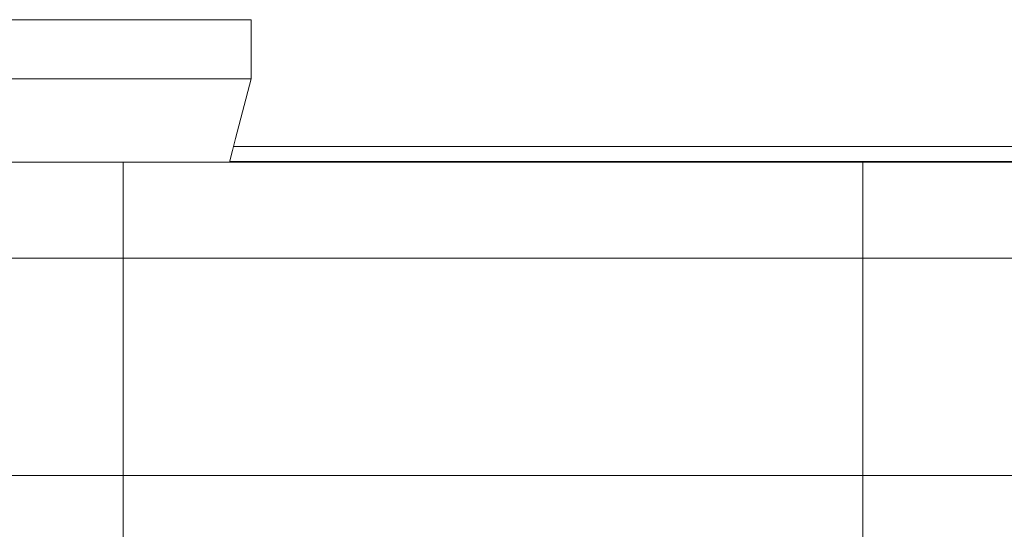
# Model space of a CAD drawing. Header units: millimetres. Extents: x 52659 to 1698020, y -10054 to 104697.
# Tile 52 of 256: x 155721 to 159714, y 15640 to 17704. Entities that reach past the tile are written whole.
import ezdxf

# ---------------------------------------------------------------- set-up
doc = ezdxf.new("R2010")
doc.units = ezdxf.units.MM
doc.header["$MEASUREMENT"] = 0
for name, color, linetype in [('08-01 2D Dessin général.2D', 7, 'Continuous'), ('A-ROOF-____-OTLN.Modèle IFC', 7, 'Continuous'), ('M-EQPM-____-OTLN.Modèle IFC', 7, 'Continuous')]:
    doc.layers.add(name, color=color, linetype=linetype)

# ---------------------------------------------------------------- blocks, each defined once
blk = doc.blocks.new('Élément de coupe_79_1', base_point=(131932.7, 5158.1))
at = {"layer": 'M-EQPM-____-OTLN.Modèle IFC', "color": 7, "linetype": 'Continuous', "lineweight": 18}
for p, q in [((155666.6, 17704.3), (155735.1, 17704.3)), ((155735.1, 17704.3), (155810.2, 17704.3)), ((155810.2, 17704.3), (155890.4, 17704.3)), ((155890.4, 17704.3), (155974.1, 17704.3)), ((155974.1, 17704.3), (156059.5, 17704.3)), ((156059.5, 17704.3), (156144.9, 17704.3)), ((156144.9, 17704.3), (156228.5, 17704.3)), ((156228.5, 17704.3), (156308.7, 17704.3)), ((156308.7, 17704.3), (156383.9, 17704.3)), ((156383.9, 17704.3), (156452.4, 17704.3)), ((156452.4, 17704.3), (156512.9, 17704.3)), ((156512.9, 17704.3), (156564.2, 17704.3)), ((156564.2, 17704.3), (156605.2, 17704.3)), ((156605.2, 17704.3), (156635.2, 17704.3)), ((156635.2, 17704.3), (156653.4, 17704.3)), ((156653.4, 17704.3), (156659.5, 17704.3)), ((156659.5, 17464.3), (156659.5, 17704.3)), ((155735.1, 17464.3), (155666.6, 17464.3)), ((155810.2, 17464.3), (155735.1, 17464.3)), ((155890.4, 17464.3), (155810.2, 17464.3)), ((155974.1, 17464.3), (155890.4, 17464.3)), ((156059.5, 17464.3), (155974.1, 17464.3)), ((156144.9, 17464.3), (156059.5, 17464.3)), ((156228.5, 17464.3), (156144.9, 17464.3)), ((156308.7, 17464.3), (156228.5, 17464.3)), ((156383.9, 17464.3), (156308.7, 17464.3)), ((156452.4, 17464.3), (156383.9, 17464.3)), ((156512.9, 17464.3), (156452.4, 17464.3)), ((156564.2, 17464.3), (156512.9, 17464.3)), ((156564.2, 17464.3), (156605.2, 17464.3)), ((156659.5, 17464.3), (156597.1, 17223.7)), ((156605.2, 17464.3), (156635.2, 17464.3)), ((156635.2, 17464.3), (156653.4, 17464.3)), ((156653.4, 17464.3), (156659.5, 17464.3)), ((156597.1, 17223.7), (156584.3, 17174.3)), ((156584.3, 17174.3), (156572.3, 17127.8))]:
    blk.add_line(p, q, dxfattribs=at)
blk = doc.blocks.new('Élément de coupe_80_1', base_point=(131932.7, 5158.1))
at = {"layer": 'A-ROOF-____-OTLN.Modèle IFC', "color": 7, "linetype": 'Continuous', "lineweight": 18}
for p, q in [((220913.8, 17127.8), (135182.7, 17127.8)), ((220913.8, 16738.1), (135182.7, 16738.1)), ((135182.7, 15858.1), (220913.8, 15858.1))]:
    blk.add_line(p, q, dxfattribs=at)
blk = doc.blocks.new('Élément de coupe_81_1', base_point=(131932.7, 5158.1))
at = {"layer": 'A-ROOF-____-OTLN.Modèle IFC', "color": 7, "linetype": 'Continuous', "lineweight": 18}
for p, q in [((166970.2, 17190.3), (156588.5, 17190.3)), ((166985.7, 17130.3), (156572.9, 17130.3))]:
    blk.add_line(p, q, dxfattribs=at)

msp = doc.modelspace()

# ---------------------------------------------------------------- linework, layer by layer
at = {"layer": '08-01 2D Dessin général.2D', "color": 7, "linetype": 'Continuous', "lineweight": 9}
for p, q in [((156140.71, 14818.072), (156140.71, 17127.783)), ((159140.71, 14818.072), (159140.71, 17130.253))]:
    msp.add_line(p, q, dxfattribs=at)

# ---------------------------------------------------------------- block references
at = {"layer": 'A-ROOF-____-OTLN.Modèle IFC', "lineweight": 0}
for name in ['Élément de coupe_81_1', 'Élément de coupe_80_1']:
    msp.add_blockref(name, (131932.668, 5158.072), dxfattribs=at)
at = {"layer": 'M-EQPM-____-OTLN.Modèle IFC', "lineweight": 0}
msp.add_blockref('Élément de coupe_79_1', (131932.668, 5158.072), dxfattribs=at)

doc.saveas('drawing.dxf')
